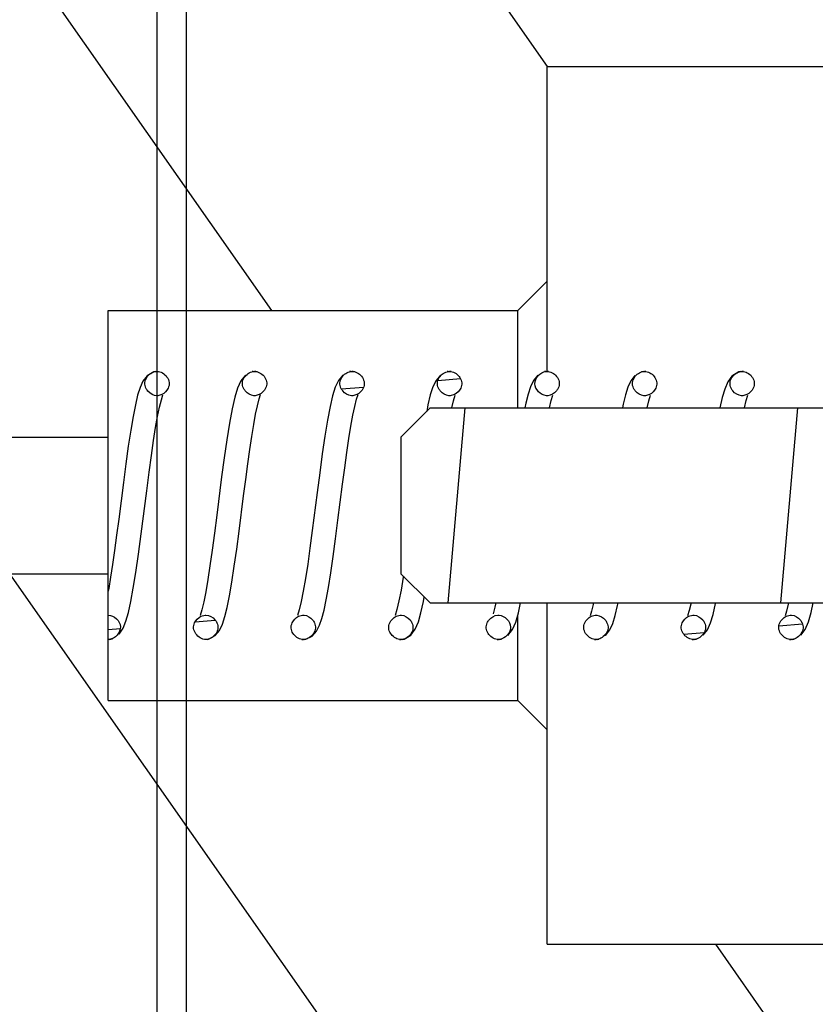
# Model space of a CAD drawing. Header units: inches. Extents: x 0 to 23.4, y 0 to 16.5.
# Tile 6 of 38: x 5.603 to 5.924, y 5.986 to 6.384. Entities that reach past the tile are written whole.
import ezdxf

# ---------------------------------------------------------------- set-up
doc = ezdxf.new("R2010")
doc.units = ezdxf.units.IN
doc.header["$LTSCALE"] = 1.28622
doc.header["$MEASUREMENT"] = 0
doc.layers.get('0').update_dxf_attribs({"linetype": 'CONTINUOUS'})

msp = doc.modelspace()

# ---------------------------------------------------------------- hatches: boundary and pattern name
at = {"linetype": 'CONTINUOUS'}
h = msp.add_hatch(dxfattribs=at)
h.set_pattern_fill('default__3', scale=0.413772, angle=5, style=0, pattern_type=0)
h.set_pattern_definition([(5, (0, 0), (-0.036063, 0.412197), [])])
edge = h.paths.add_edge_path()
edge.add_line((6.08345, 6.12841), (6.23306, 6.12841))
edge.add_line((6.23306, 6.12841), (6.23306, 6.0103))
edge.add_line((6.14251, 6.0103), (6.23306, 6.0103))
edge.add_line((6.14251, 6.0103), (6.14251, 5.72487))
edge.add_line((6.14251, 5.72487), (6.18188, 5.6855))
edge.add_line((6.18188, 5.6855), (6.48503, 5.6855))
edge.add_line((6.48503, 5.6855), (6.49684, 5.67368))
edge.add_line((6.49684, 5.67368), (6.49684, 5.59298))
edge.add_line((6.49684, 5.59298), (7.12676, 5.59298))
edge.add_line((7.12676, 5.59298), (7.14645, 5.57329))
edge.add_line((7.14645, 5.57329), (7.14645, 5.47487))
edge.add_line((7.14645, 5.47487), (7.12676, 5.45518))
edge.add_line((6.06377, 5.45518), (7.12676, 5.45518))
edge.add_line((6.04408, 5.47487), (6.06377, 5.45518))
edge.add_line((6.04408, 5.66581), (6.04408, 5.47487))
edge.add_line((6.01259, 5.66581), (6.04408, 5.66581))
edge.add_line((6.01259, 5.66581), (6.01259, 5.71502))
edge.add_line((6.01259, 5.71502), (5.65826, 5.71502))
edge.add_line((5.65826, 5.80361), (5.65826, 5.71502))
edge.add_line((5.67794, 5.82329), (5.65826, 5.80361))
edge.add_line((5.67794, 5.82329), (6.04408, 5.82329))
edge.add_line((6.04408, 6.04573), (6.04408, 5.82329))
edge.add_line((6.04408, 6.04573), (6.08345, 6.04573))
edge.add_line((6.08345, 6.12841), (6.08345, 6.04573))
edge = h.paths.add_edge_path()
edge.add_line((6.08345, 6.24652), (6.23306, 6.24652))
edge.add_line((6.08345, 6.3292), (6.08345, 6.24652))
edge.add_line((6.04408, 6.3292), (6.08345, 6.3292))
edge.add_line((6.04408, 6.55164), (6.04408, 6.3292))
edge.add_line((5.67794, 6.55164), (6.04408, 6.55164))
edge.add_line((5.67794, 6.55164), (5.65826, 6.57132))
edge.add_line((5.65826, 6.6599), (5.65826, 6.57132))
edge.add_line((6.01259, 6.6599), (5.65826, 6.6599))
edge.add_line((6.01259, 6.6599), (6.01259, 6.70912))
edge.add_line((6.01259, 6.70912), (6.04408, 6.70912))
edge.add_line((6.04408, 6.90006), (6.04408, 6.70912))
edge.add_line((6.04408, 6.90006), (6.06377, 6.91975))
edge.add_line((6.06377, 6.91975), (6.06377, 7.2689))
edge.add_line((6.06377, 7.2689), (6.12676, 7.33189))
edge.add_line((6.12676, 7.33189), (6.12676, 7.52874))
edge.add_line((6.12676, 7.52874), (6.14841, 7.61929))
edge.add_line((6.14841, 7.61929), (6.12676, 7.62717))
edge.add_line((6.12676, 7.62717), (6.14841, 7.71772))
edge.add_line((6.14841, 7.71772), (6.12676, 7.7229))
edge.add_line((6.12676, 7.7229), (6.14841, 7.81345))
edge.add_line((6.14841, 7.81345), (6.12676, 7.82132))
edge.add_line((6.12676, 7.82132), (6.14841, 7.91187))
edge.add_line((6.14841, 7.91187), (6.12676, 7.91975))
edge.add_line((6.12676, 7.91975), (6.14841, 8.0103))
edge.add_line((6.14841, 8.0103), (6.19172, 8.0103))
edge.add_line((6.19172, 6.68943), (6.19172, 8.0103))
edge.add_line((6.19172, 6.68943), (6.18188, 6.68943))
edge.add_line((6.14251, 6.65006), (6.18188, 6.68943))
edge.add_line((6.14251, 6.65006), (6.14251, 6.36463))
edge.add_line((6.14251, 6.36463), (6.23306, 6.36463))
edge.add_line((6.23306, 6.36463), (6.23306, 6.24652))
edge = h.paths.add_edge_path()
edge.add_line((6.45747, 6.91975), (7.12676, 6.91975))
edge.add_line((7.14645, 6.90006), (7.12676, 6.91975))
edge.add_line((7.14645, 6.90006), (7.14645, 6.80164))
edge.add_line((7.12676, 6.78195), (7.14645, 6.80164))
edge.add_line((6.49684, 6.78195), (7.12676, 6.78195))
edge.add_line((6.49684, 6.78195), (6.49684, 6.70124))
edge.add_line((6.48503, 6.68943), (6.49684, 6.70124))
edge.add_line((6.48503, 6.68943), (6.32952, 6.68943))
edge.add_line((6.32952, 6.68943), (6.32952, 8.0103))
edge.add_line((6.32952, 8.0103), (6.37282, 8.0103))
edge.add_line((6.39448, 7.91975), (6.37282, 8.0103))
edge.add_line((6.37282, 7.91187), (6.39448, 7.91975))
edge.add_line((6.39448, 7.82132), (6.37282, 7.91187))
edge.add_line((6.37282, 7.81345), (6.39448, 7.82132))
edge.add_line((6.39448, 7.7229), (6.37282, 7.81345))
edge.add_line((6.37282, 7.71772), (6.39448, 7.7229))
edge.add_line((6.39448, 7.62717), (6.37282, 7.71772))
edge.add_line((6.37282, 7.61929), (6.39448, 7.62717))
edge.add_line((6.39448, 7.52874), (6.37282, 7.61929))
edge.add_line((6.39448, 7.33189), (6.39448, 7.52874))
edge.add_line((6.45747, 7.2689), (6.39448, 7.33189))
edge.add_line((6.45747, 6.91975), (6.45747, 7.2689))
h = msp.add_hatch(dxfattribs=at)
h.set_pattern_fill('A', scale=0.147624, angle=125, style=0, pattern_type=0)
h.set_pattern_definition([(125, (0, 0), (-0.1209266, -0.0846737), [])])
edge = h.paths.add_edge_path()
edge.add_line((5.65038, 5.77487), (5.94566, 5.77487))
edge.add_line((5.65038, 5.77487), (5.65038, 5.71502))
edge.add_line((5.65038, 5.71502), (5.12676, 5.71502))
edge.add_line((5.12676, 5.82329), (5.12676, 5.71502))
edge.add_line((5.12676, 5.82329), (5.55983, 5.82329))
edge.add_line((5.55983, 6.03589), (5.55983, 5.82329))
edge.add_line((5.55983, 6.03589), (5.58739, 6.03589))
edge.add_line((5.58739, 6.1599), (5.58739, 6.03589))
edge.add_line((5.58739, 6.1599), (5.63857, 6.1599))
edge.add_line((5.63857, 6.1599), (5.63857, 6.10872))
edge.add_line((5.63857, 6.10872), (5.80393, 6.10872))
edge.add_line((5.80393, 6.10872), (5.81574, 6.09691))
edge.add_line((5.81574, 6.09691), (5.81574, 6.0103))
edge.add_line((5.81574, 6.0103), (6.03227, 6.0103))
edge.add_line((6.03227, 6.0103), (6.04408, 5.99849))
edge.add_line((6.04408, 5.99849), (6.04408, 5.95124))
edge.add_line((5.96534, 5.95124), (6.04408, 5.95124))
edge.add_line((5.96534, 5.95124), (5.96534, 5.79455))
edge.add_line((5.96534, 5.79455), (5.94566, 5.77487))
edge = h.paths.add_edge_path()
edge.add_line((5.65038, 6.60006), (5.94566, 6.60006))
edge.add_line((5.96534, 6.58038), (5.94566, 6.60006))
edge.add_line((5.96534, 6.58038), (5.96534, 6.42368))
edge.add_line((5.96534, 6.42368), (6.04408, 6.42368))
edge.add_line((6.04408, 6.42368), (6.04408, 6.37644))
edge.add_line((6.03227, 6.36463), (6.04408, 6.37644))
edge.add_line((5.81574, 6.36463), (6.03227, 6.36463))
edge.add_line((5.81574, 6.36463), (5.81574, 6.27802))
edge.add_line((5.80393, 6.2662), (5.81574, 6.27802))
edge.add_line((5.63857, 6.2662), (5.80393, 6.2662))
edge.add_line((5.63857, 6.2662), (5.63857, 6.21502))
edge.add_line((5.58739, 6.21502), (5.63857, 6.21502))
edge.add_line((5.58739, 6.33904), (5.58739, 6.21502))
edge.add_line((5.55983, 6.33904), (5.58739, 6.33904))
edge.add_line((5.55983, 6.55164), (5.55983, 6.33904))
edge.add_line((5.12676, 6.55164), (5.55983, 6.55164))
edge.add_line((5.12676, 6.6599), (5.12676, 6.55164))
edge.add_line((5.65038, 6.6599), (5.12676, 6.6599))
edge.add_line((5.65038, 6.6599), (5.65038, 6.60006))
h = msp.add_hatch(dxfattribs=at)
h.set_pattern_fill('default__1', scale=0.133792, angle=85, style=0, pattern_type=0)
h.set_pattern_definition([(85, (0, 0), (-0.1332827, 0.0116607), [])])
edge = h.paths.add_edge_path()
edge.add_line((6.42597, 6.22487), (6.42597, 6.15006))
edge.add_line((6.42597, 6.15006), (6.41416, 6.13825))
edge.add_line((6.05589, 6.13825), (6.41416, 6.13825))
edge.add_line((6.05589, 6.13825), (6.04408, 6.12644))
edge.add_line((6.04408, 6.12644), (6.04408, 6.0851))
edge.add_line((6.04408, 6.0851), (5.94566, 6.0851))
edge.add_line((5.94566, 6.14809), (5.94566, 6.0851))
edge.add_line((5.76849, 6.14809), (5.94566, 6.14809))
edge.add_line((5.75668, 6.1599), (5.76849, 6.14809))
edge.add_line((5.75668, 6.21502), (5.75668, 6.1599))
edge.add_line((5.75668, 6.21502), (5.76849, 6.22683))
edge.add_line((5.76849, 6.22683), (5.94566, 6.22683))
edge.add_line((5.94566, 6.28983), (5.94566, 6.22683))
edge.add_line((5.94566, 6.28983), (5.95747, 6.30164))
edge.add_line((5.95747, 6.30164), (6.03227, 6.30164))
edge.add_line((6.04408, 6.28983), (6.03227, 6.30164))
edge.add_line((6.04408, 6.28983), (6.04408, 6.24849))
edge.add_line((6.05589, 6.23668), (6.04408, 6.24849))
edge.add_line((6.05589, 6.23668), (6.41416, 6.23668))
edge.add_line((6.42597, 6.22487), (6.41416, 6.23668))
h = msp.add_hatch(dxfattribs=at)
h.set_pattern_fill('default__2', scale=0.022136, angle=5, style=0, pattern_type=0)
h.set_pattern_definition([(5, (0, 0), (-0.00192929, 0.02205187), [])])
edge = h.paths.add_edge_path()
edge.add_spline(control_points=[(5.63857, 6.14317), (5.64001, 6.14317), (5.64212, 6.14197), (5.64417, 6.13826), (5.64214, 6.13454), (5.64001, 6.13333), (5.63857, 6.13333)], knot_values=[0, 0, 0, 0, 0.25, 0.5, 0.75, 1, 1, 1, 1], degree=3, periodic=0)
edge.add_line((5.63857, 6.13333), (5.63857, 6.14317))
edge = h.paths.add_edge_path()
edge.add_spline(control_points=[(5.65826, 6.2416), (5.65971, 6.2416), (5.66183, 6.24038), (5.66386, 6.23664), (5.6618, 6.23295), (5.65969, 6.23176), (5.65826, 6.23176)], knot_values=[0, 0, 0, 0, 0.25, 0.5, 0.75, 1, 1, 1, 1], degree=3, periodic=0)
edge.add_spline(control_points=[(5.65826, 6.23176), (5.65681, 6.23176), (5.65468, 6.23297), (5.65265, 6.23672), (5.65472, 6.2404), (5.65683, 6.2416), (5.65826, 6.2416)], knot_values=[0, 0, 0, 0, 0.25, 0.5, 0.75, 1, 1, 1, 1], degree=3, periodic=0)
edge = h.paths.add_edge_path()
edge.add_spline(control_points=[(5.67794, 6.14317), (5.67938, 6.14317), (5.68149, 6.14197), (5.68354, 6.13826), (5.68151, 6.13454), (5.67938, 6.13333), (5.67794, 6.13333)], knot_values=[0, 0, 0, 0, 0.25, 0.5, 0.75, 1, 1, 1, 1], degree=3, periodic=0)
edge.add_spline(control_points=[(5.67794, 6.13333), (5.67651, 6.13333), (5.67439, 6.13453), (5.67234, 6.13824), (5.67438, 6.14196), (5.6765, 6.14317), (5.67794, 6.14317)], knot_values=[0, 0, 0, 0, 0.25, 0.5, 0.75, 1, 1, 1, 1], degree=3, periodic=0)
edge = h.paths.add_edge_path()
edge.add_spline(control_points=[(5.71731, 6.14317), (5.71875, 6.14317), (5.72086, 6.14197), (5.72291, 6.13826), (5.72088, 6.13454), (5.71875, 6.13333), (5.71731, 6.13333)], knot_values=[0, 0, 0, 0, 0.25, 0.5, 0.75, 1, 1, 1, 1], degree=3, periodic=0)
edge.add_spline(control_points=[(5.71731, 6.13333), (5.71588, 6.13333), (5.71376, 6.13453), (5.71171, 6.13824), (5.71375, 6.14196), (5.71587, 6.14317), (5.71731, 6.14317)], knot_values=[0, 0, 0, 0, 0.25, 0.5, 0.75, 1, 1, 1, 1], degree=3, periodic=0)
edge = h.paths.add_edge_path()
edge.add_spline(control_points=[(5.75668, 6.14317), (5.75812, 6.14317), (5.76023, 6.14197), (5.76228, 6.13826), (5.76025, 6.13454), (5.75812, 6.13333), (5.75668, 6.13333)], knot_values=[0, 0, 0, 0, 0.25, 0.5, 0.75, 1, 1, 1, 1], degree=3, periodic=0)
edge.add_spline(control_points=[(5.75668, 6.13333), (5.75525, 6.13333), (5.75313, 6.13453), (5.75108, 6.13824), (5.75312, 6.14196), (5.75524, 6.14317), (5.75668, 6.14317)], knot_values=[0, 0, 0, 0, 0.25, 0.5, 0.75, 1, 1, 1, 1], degree=3, periodic=0)
edge = h.paths.add_edge_path()
edge.add_spline(control_points=[(5.79605, 6.14317), (5.79749, 6.14317), (5.7996, 6.14197), (5.80165, 6.13826), (5.79962, 6.13454), (5.79749, 6.13333), (5.79605, 6.13333)], knot_values=[0, 0, 0, 0, 0.25, 0.5, 0.75, 1, 1, 1, 1], degree=3, periodic=0)
edge.add_spline(control_points=[(5.79605, 6.13333), (5.79462, 6.13333), (5.7925, 6.13453), (5.79045, 6.13824), (5.79249, 6.14196), (5.79461, 6.14317), (5.79605, 6.14317)], knot_values=[0, 0, 0, 0, 0.25, 0.5, 0.75, 1, 1, 1, 1], degree=3, periodic=0)
edge = h.paths.add_edge_path()
edge.add_spline(control_points=[(5.69763, 6.2416), (5.69908, 6.2416), (5.7012, 6.24038), (5.70323, 6.23664), (5.70117, 6.23295), (5.69906, 6.23176), (5.69763, 6.23176)], knot_values=[0, 0, 0, 0, 0.25, 0.5, 0.75, 1, 1, 1, 1], degree=3, periodic=0)
edge.add_spline(control_points=[(5.69763, 6.23176), (5.69618, 6.23176), (5.69405, 6.23297), (5.69202, 6.23672), (5.69409, 6.2404), (5.6962, 6.2416), (5.69763, 6.2416)], knot_values=[0, 0, 0, 0, 0.25, 0.5, 0.75, 1, 1, 1, 1], degree=3, periodic=0)
edge = h.paths.add_edge_path()
edge.add_spline(control_points=[(5.737, 6.2416), (5.73845, 6.2416), (5.74057, 6.24038), (5.7426, 6.23664), (5.74054, 6.23295), (5.73843, 6.23176), (5.737, 6.23176)], knot_values=[0, 0, 0, 0, 0.25, 0.5, 0.75, 1, 1, 1, 1], degree=3, periodic=0)
edge.add_spline(control_points=[(5.737, 6.23176), (5.73555, 6.23176), (5.73342, 6.23297), (5.73139, 6.23672), (5.73346, 6.2404), (5.73557, 6.2416), (5.737, 6.2416)], knot_values=[0, 0, 0, 0, 0.25, 0.5, 0.75, 1, 1, 1, 1], degree=3, periodic=0)
edge = h.paths.add_edge_path()
edge.add_spline(control_points=[(5.77637, 6.2416), (5.77782, 6.2416), (5.77994, 6.24038), (5.78197, 6.23664), (5.77991, 6.23295), (5.7778, 6.23176), (5.77637, 6.23176)], knot_values=[0, 0, 0, 0, 0.25, 0.5, 0.75, 1, 1, 1, 1], degree=3, periodic=0)
edge.add_spline(control_points=[(5.77637, 6.23176), (5.77492, 6.23176), (5.77279, 6.23297), (5.77076, 6.23672), (5.77283, 6.2404), (5.77494, 6.2416), (5.77637, 6.2416)], knot_values=[0, 0, 0, 0, 0.25, 0.5, 0.75, 1, 1, 1, 1], degree=3, periodic=0)
edge = h.paths.add_edge_path()
edge.add_spline(control_points=[(5.83542, 6.14317), (5.83686, 6.14317), (5.83897, 6.14197), (5.84102, 6.13826), (5.83899, 6.13454), (5.83686, 6.13333), (5.83542, 6.13333)], knot_values=[0, 0, 0, 0, 0.25, 0.5, 0.75, 1, 1, 1, 1], degree=3, periodic=0)
edge.add_spline(control_points=[(5.83542, 6.13333), (5.83399, 6.13333), (5.83187, 6.13453), (5.82982, 6.13824), (5.83186, 6.14196), (5.83398, 6.14317), (5.83542, 6.14317)], knot_values=[0, 0, 0, 0, 0.25, 0.5, 0.75, 1, 1, 1, 1], degree=3, periodic=0)
edge = h.paths.add_edge_path()
edge.add_spline(control_points=[(5.87479, 6.14317), (5.87623, 6.14317), (5.87834, 6.14197), (5.88039, 6.13826), (5.87836, 6.13454), (5.87623, 6.13333), (5.87479, 6.13333)], knot_values=[0, 0, 0, 0, 0.25, 0.5, 0.75, 1, 1, 1, 1], degree=3, periodic=0)
edge.add_spline(control_points=[(5.87479, 6.13333), (5.87336, 6.13333), (5.87124, 6.13453), (5.86919, 6.13824), (5.87123, 6.14196), (5.87335, 6.14317), (5.87479, 6.14317)], knot_values=[0, 0, 0, 0, 0.25, 0.5, 0.75, 1, 1, 1, 1], degree=3, periodic=0)
edge = h.paths.add_edge_path()
edge.add_spline(control_points=[(5.91416, 6.14317), (5.9156, 6.14317), (5.91771, 6.14197), (5.91976, 6.13826), (5.91773, 6.13454), (5.9156, 6.13333), (5.91416, 6.13333)], knot_values=[0, 0, 0, 0, 0.25, 0.5, 0.75, 1, 1, 1, 1], degree=3, periodic=0)
edge.add_spline(control_points=[(5.91416, 6.13333), (5.91273, 6.13333), (5.91061, 6.13453), (5.90856, 6.13824), (5.9106, 6.14196), (5.91272, 6.14317), (5.91416, 6.14317)], knot_values=[0, 0, 0, 0, 0.25, 0.5, 0.75, 1, 1, 1, 1], degree=3, periodic=0)
edge = h.paths.add_edge_path()
edge.add_spline(control_points=[(5.81574, 6.2416), (5.81719, 6.2416), (5.81931, 6.24038), (5.82134, 6.23664), (5.81928, 6.23295), (5.81717, 6.23176), (5.81574, 6.23176)], knot_values=[0, 0, 0, 0, 0.25, 0.5, 0.75, 1, 1, 1, 1], degree=3, periodic=0)
edge.add_spline(control_points=[(5.81574, 6.23176), (5.81429, 6.23176), (5.81216, 6.23297), (5.81013, 6.23672), (5.8122, 6.2404), (5.81431, 6.2416), (5.81574, 6.2416)], knot_values=[0, 0, 0, 0, 0.25, 0.5, 0.75, 1, 1, 1, 1], degree=3, periodic=0)
edge = h.paths.add_edge_path()
edge.add_spline(control_points=[(5.85511, 6.2416), (5.85656, 6.2416), (5.85868, 6.24038), (5.86071, 6.23664), (5.85865, 6.23295), (5.85654, 6.23176), (5.85511, 6.23176)], knot_values=[0, 0, 0, 0, 0.25, 0.5, 0.75, 1, 1, 1, 1], degree=3, periodic=0)
edge.add_spline(control_points=[(5.85511, 6.23176), (5.85366, 6.23176), (5.85153, 6.23297), (5.8495, 6.23672), (5.85157, 6.2404), (5.85368, 6.2416), (5.85511, 6.2416)], knot_values=[0, 0, 0, 0, 0.25, 0.5, 0.75, 1, 1, 1, 1], degree=3, periodic=0)
edge = h.paths.add_edge_path()
edge.add_spline(control_points=[(5.89448, 6.2416), (5.89593, 6.2416), (5.89805, 6.24038), (5.90008, 6.23664), (5.89802, 6.23295), (5.89591, 6.23176), (5.89448, 6.23176)], knot_values=[0, 0, 0, 0, 0.25, 0.5, 0.75, 1, 1, 1, 1], degree=3, periodic=0)
edge.add_spline(control_points=[(5.89448, 6.23176), (5.89303, 6.23176), (5.8909, 6.23297), (5.88887, 6.23672), (5.89094, 6.2404), (5.89305, 6.2416), (5.89448, 6.2416)], knot_values=[0, 0, 0, 0, 0.25, 0.5, 0.75, 1, 1, 1, 1], degree=3, periodic=0)
edge = h.paths.add_edge_path()
edge.add_spline(control_points=[(5.93385, 6.2416), (5.9353, 6.2416), (5.93742, 6.24038), (5.93945, 6.23664), (5.93739, 6.23295), (5.93528, 6.23176), (5.93385, 6.23176)], knot_values=[0, 0, 0, 0, 0.25, 0.5, 0.75, 1, 1, 1, 1], degree=3, periodic=0)
edge.add_spline(control_points=[(5.93385, 6.23176), (5.9324, 6.23176), (5.93027, 6.23297), (5.92824, 6.23672), (5.93031, 6.2404), (5.93242, 6.2416), (5.93385, 6.2416)], knot_values=[0, 0, 0, 0, 0.25, 0.5, 0.75, 1, 1, 1, 1], degree=3, periodic=0)
edge = h.paths.add_edge_path()
edge.add_spline(control_points=[(5.95353, 6.14317), (5.95497, 6.14317), (5.95708, 6.14197), (5.95913, 6.13826), (5.9571, 6.13454), (5.95497, 6.13333), (5.95353, 6.13333)], knot_values=[0, 0, 0, 0, 0.25, 0.5, 0.75, 1, 1, 1, 1], degree=3, periodic=0)
edge.add_spline(control_points=[(5.95353, 6.13333), (5.9521, 6.13333), (5.94998, 6.13453), (5.94793, 6.13824), (5.94997, 6.14196), (5.95209, 6.14317), (5.95353, 6.14317)], knot_values=[0, 0, 0, 0, 0.25, 0.5, 0.75, 1, 1, 1, 1], degree=3, periodic=0)
edge = h.paths.add_edge_path()
edge.add_spline(control_points=[(5.9929, 6.14317), (5.99434, 6.14317), (5.99645, 6.14197), (5.9985, 6.13826), (5.99647, 6.13454), (5.99434, 6.13333), (5.9929, 6.13333)], knot_values=[0, 0, 0, 0, 0.25, 0.5, 0.75, 1, 1, 1, 1], degree=3, periodic=0)
edge.add_spline(control_points=[(5.9929, 6.13333), (5.99147, 6.13333), (5.98935, 6.13453), (5.9873, 6.13824), (5.98934, 6.14196), (5.99146, 6.14317), (5.9929, 6.14317)], knot_values=[0, 0, 0, 0, 0.25, 0.5, 0.75, 1, 1, 1, 1], degree=3, periodic=0)
edge = h.paths.add_edge_path()
edge.add_spline(control_points=[(6.03227, 6.14317), (6.03371, 6.14317), (6.03582, 6.14197), (6.03787, 6.13826), (6.03584, 6.13454), (6.03372, 6.13333), (6.03227, 6.13333)], knot_values=[0, 0, 0, 0, 0.25, 0.5, 0.75, 1, 1, 1, 1], degree=3, periodic=0)
edge.add_spline(control_points=[(6.03227, 6.13333), (6.03084, 6.13333), (6.02872, 6.13453), (6.02667, 6.13824), (6.02871, 6.14196), (6.03083, 6.14317), (6.03227, 6.14317)], knot_values=[0, 0, 0, 0, 0.25, 0.5, 0.75, 1, 1, 1, 1], degree=3, periodic=0)
edge = h.paths.add_edge_path()
edge.add_spline(control_points=[(5.97322, 6.2416), (5.97467, 6.2416), (5.97679, 6.24038), (5.97882, 6.23664), (5.97676, 6.23295), (5.97465, 6.23176), (5.97322, 6.23176)], knot_values=[0, 0, 0, 0, 0.25, 0.5, 0.75, 1, 1, 1, 1], degree=3, periodic=0)
edge.add_spline(control_points=[(5.97322, 6.23176), (5.97177, 6.23176), (5.96964, 6.23297), (5.96761, 6.23672), (5.96968, 6.2404), (5.97179, 6.2416), (5.97322, 6.2416)], knot_values=[0, 0, 0, 0, 0.25, 0.5, 0.75, 1, 1, 1, 1], degree=3, periodic=0)
edge = h.paths.add_edge_path()
edge.add_spline(control_points=[(6.01259, 6.2416), (6.01404, 6.2416), (6.01616, 6.24038), (6.01819, 6.23664), (6.01613, 6.23295), (6.01402, 6.23176), (6.01259, 6.23176)], knot_values=[0, 0, 0, 0, 0.25, 0.5, 0.75, 1, 1, 1, 1], degree=3, periodic=0)
edge.add_spline(control_points=[(6.01259, 6.23176), (6.01114, 6.23176), (6.00901, 6.23297), (6.00698, 6.23672), (6.00905, 6.2404), (6.01116, 6.2416), (6.01259, 6.2416)], knot_values=[0, 0, 0, 0, 0.25, 0.5, 0.75, 1, 1, 1, 1], degree=3, periodic=0)
edge = h.paths.add_edge_path()
edge.add_spline(control_points=[(6.05196, 6.2416), (6.05341, 6.2416), (6.05553, 6.24038), (6.05756, 6.23664), (6.0555, 6.23295), (6.05339, 6.23176), (6.05196, 6.23176)], knot_values=[0, 0, 0, 0, 0.25, 0.5, 0.75, 1, 1, 1, 1], degree=3, periodic=0)
edge.add_spline(control_points=[(6.05196, 6.23176), (6.05051, 6.23176), (6.04838, 6.23297), (6.04635, 6.23672), (6.04842, 6.2404), (6.05053, 6.2416), (6.05196, 6.2416)], knot_values=[0, 0, 0, 0, 0.25, 0.5, 0.75, 1, 1, 1, 1], degree=3, periodic=0)
edge = h.paths.add_edge_path()
edge.add_spline(control_points=[(6.07164, 6.13333), (6.07021, 6.13333), (6.06809, 6.13453), (6.06604, 6.13824), (6.06808, 6.14196), (6.0702, 6.14317), (6.07164, 6.14317)], knot_values=[0, 0, 0, 0, 0.25, 0.5, 0.75, 1, 1, 1, 1], degree=3, periodic=0)
edge.add_line((6.07164, 6.14317), (6.07164, 6.13333))

# ---------------------------------------------------------------- linework, layer by layer
at = {"color": 7, "linetype": 'CONTINUOUS'}
for p, q in [((5.65826, 5.71502), (5.65826, 6.6599)), ((5.67007, 6.60006), (5.67007, 5.77487)), ((5.81574, 6.36463), (6.03227, 6.36463)), ((5.81574, 6.2416), (5.81574, 6.36463)), ((5.80393, 6.2662), (5.81574, 6.27802)), ((5.63857, 6.2662), (5.80393, 6.2662)), ((5.63857, 6.10872), (5.63857, 6.2662)), ((5.80393, 6.22683), (5.80393, 6.2662)), ((5.65775, 6.24156), (5.657, 6.24142)), ((5.65782, 6.24157), (5.65826, 6.2416)), ((5.69701, 6.24155), (5.69663, 6.24148)), ((5.69709, 6.24156), (5.69763, 6.2416)), ((5.69813, 6.24156), (5.69754, 6.24159)), ((5.69763, 6.2416), (5.69806, 6.24157)), ((5.73643, 6.24156), (5.73601, 6.24148)), ((5.73651, 6.24157), (5.737, 6.2416)), ((5.7375, 6.24156), (5.73691, 6.24159)), ((5.737, 6.2416), (5.73743, 6.24157)), ((5.77582, 6.24156), (5.77538, 6.24148)), ((5.7759, 6.24157), (5.77637, 6.2416)), ((5.77698, 6.24155), (5.77627, 6.24159)), ((5.77637, 6.2416), (5.7769, 6.24156)), ((5.81522, 6.24156), (5.81468, 6.24147)), ((5.81529, 6.24157), (5.81574, 6.2416)), ((5.81627, 6.24156), (5.81565, 6.24159)), ((5.81574, 6.2416), (5.8162, 6.24157)), ((5.8546, 6.24156), (5.8539, 6.24143)), ((5.85468, 6.24157), (5.85511, 6.2416)), ((5.85564, 6.24156), (5.85502, 6.24159)), ((5.85511, 6.2416), (5.85556, 6.24157)), ((5.89391, 6.24156), (5.89313, 6.24139)), ((5.89399, 6.24157), (5.89448, 6.2416)), ((5.89504, 6.24156), (5.89438, 6.24159)), ((5.89448, 6.2416), (5.89496, 6.24157)), ((5.65855, 6.23177), (5.65826, 6.23176)), ((5.66018, 6.23223), (5.65855, 6.23177)), ((5.69763, 6.23176), (5.69736, 6.23176)), ((5.69787, 6.23176), (5.69763, 6.23176)), ((5.69955, 6.23223), (5.69787, 6.23176)), ((5.737, 6.23176), (5.73672, 6.23177)), ((5.73729, 6.23177), (5.737, 6.23176)), ((5.73892, 6.23223), (5.73729, 6.23177)), ((5.77637, 6.23176), (5.77607, 6.23177)), ((5.77665, 6.23177), (5.77637, 6.23176)), ((5.77829, 6.23223), (5.77665, 6.23177)), ((5.81574, 6.23176), (5.81548, 6.23176)), ((5.81598, 6.23176), (5.81574, 6.23176)), ((5.85511, 6.23176), (5.8548, 6.23177)), ((5.85544, 6.23177), (5.85511, 6.23176)), ((5.85703, 6.23223), (5.85544, 6.23177)), ((5.89448, 6.23176), (5.8942, 6.23177)), ((5.89478, 6.23177), (5.89448, 6.23176)), ((5.8964, 6.23223), (5.89478, 6.23177)), ((5.75668, 6.21502), (5.76849, 6.22683)), ((5.76849, 6.22683), (5.94566, 6.22683)), ((5.58739, 6.21502), (5.63857, 6.21502)), ((5.75668, 6.21502), (5.75668, 6.1599)), ((5.58739, 6.1599), (5.63857, 6.1599)), ((5.75668, 6.1599), (5.76849, 6.14809)), ((5.7577, 6.15888), (5.75764, 6.15849)), ((5.7658, 6.14866), (5.76613, 6.15046)), ((5.76849, 6.14809), (5.94566, 6.14809)), ((5.81574, 6.0103), (5.81574, 6.14809)), ((5.676, 6.14269), (5.67768, 6.14316)), ((5.67768, 6.14316), (5.67794, 6.14317)), ((5.71537, 6.14269), (5.71704, 6.14316)), ((5.71704, 6.14316), (5.71731, 6.14317)), ((5.71731, 6.14317), (5.71759, 6.14316)), ((5.75474, 6.14269), (5.75639, 6.14316)), ((5.75639, 6.14316), (5.75668, 6.14317)), ((5.75668, 6.14317), (5.75696, 6.14316)), ((5.79579, 6.14316), (5.79605, 6.14317)), ((5.79605, 6.14317), (5.79634, 6.14316)), ((5.80393, 6.10872), (5.80393, 6.14331)), ((5.83348, 6.14269), (5.83519, 6.14317)), ((5.83519, 6.14317), (5.83542, 6.14317)), ((5.83542, 6.14317), (5.83578, 6.14316)), ((5.87285, 6.14269), (5.87455, 6.14317)), ((5.87455, 6.14317), (5.87479, 6.14317)), ((5.87479, 6.14317), (5.87511, 6.14316)), ((5.91222, 6.14269), (5.91392, 6.14317)), ((5.91392, 6.14317), (5.91416, 6.14317)), ((5.91416, 6.14317), (5.91445, 6.14316)), ((5.68171, 6.1349), (5.68346, 6.13703)), ((5.72085, 6.13471), (5.72264, 6.13674)), ((5.639, 6.13335), (5.63857, 6.13333)), ((5.63907, 6.13336), (5.64022, 6.13363)), ((5.67838, 6.13336), (5.67794, 6.13333)), ((5.71673, 6.13337), (5.71741, 6.13334)), ((5.71731, 6.13333), (5.71681, 6.13336)), ((5.71772, 6.13335), (5.71731, 6.13333)), ((5.75613, 6.13337), (5.75678, 6.13334)), ((5.75668, 6.13333), (5.7562, 6.13336)), ((5.7572, 6.13337), (5.75668, 6.13333)), ((5.75728, 6.13338), (5.758, 6.13353)), ((5.79552, 6.13337), (5.79614, 6.13334)), ((5.79605, 6.13333), (5.79559, 6.13336)), ((5.79657, 6.13337), (5.79605, 6.13333)), ((5.79665, 6.13338), (5.79726, 6.1335)), ((5.8349, 6.13337), (5.83551, 6.13334)), ((5.83542, 6.13333), (5.83498, 6.13336)), ((5.83587, 6.13336), (5.83542, 6.13333)), ((5.83594, 6.13337), (5.83665, 6.1335)), ((5.87435, 6.13336), (5.87487, 6.13333)), ((5.87479, 6.13333), (5.87441, 6.13335)), ((5.87526, 6.13336), (5.87479, 6.13333)), ((5.87534, 6.13337), (5.87604, 6.13351)), ((5.91362, 6.13337), (5.91425, 6.13334)), ((5.91416, 6.13333), (5.91369, 6.13336)), ((5.91469, 6.13337), (5.91416, 6.13333)), ((5.91477, 6.13338), (5.91543, 6.13351)), ((5.63857, 6.10872), (5.80393, 6.10872)), ((5.80393, 6.10872), (5.81574, 6.09691)), ((5.81574, 6.0103), (6.03227, 6.0103))]:
    msp.add_line(p, q, dxfattribs=at)
for points in [[(5.657, 6.24142), (5.65427, 6.23983), (5.65257, 6.23762), (5.6514, 6.23502), (5.65044, 6.23192), (5.64952, 6.22809), (5.64859, 6.22342), (5.64765, 6.2179), (5.64667, 6.21145), (5.64568, 6.20432), (5.64467, 6.19667), (5.64279, 6.18198)], [(5.89313, 6.24139), (5.89035, 6.23969), (5.88863, 6.23732), (5.88742, 6.23444), (5.88641, 6.23098), (5.88548, 6.22683)], [(5.69392, 6.24008), (5.69204, 6.23777), (5.6907, 6.23482), (5.68961, 6.23116), (5.68855, 6.22647), (5.68748, 6.22067), (5.68641, 6.21395), (5.68537, 6.20667), (5.68434, 6.19901), (5.68236, 6.18356)], [(5.73332, 6.24011), (5.73149, 6.23791), (5.73019, 6.23516), (5.72913, 6.23177), (5.72811, 6.22741), (5.72706, 6.22192), (5.72601, 6.21545), (5.72496, 6.20826), (5.72392, 6.20059), (5.7229, 6.19273)], [(5.7727, 6.24012), (5.77088, 6.23795), (5.76961, 6.23529), (5.76859, 6.2321), (5.76761, 6.22804), (5.76711, 6.22545)], [(5.81199, 6.24005), (5.81022, 6.2379), (5.809, 6.23534), (5.80804, 6.23237), (5.80713, 6.2287), (5.80675, 6.22683)], [(5.85118, 6.23988), (5.84948, 6.23771), (5.8483, 6.23516), (5.84734, 6.23213), (5.84643, 6.22838), (5.84612, 6.22683)], [(5.65408, 6.1933), (5.65507, 6.20086), (5.65599, 6.20763), (5.65686, 6.21364), (5.65769, 6.21887), (5.6585, 6.22338), (5.65926, 6.22711), (5.66001, 6.23012), (5.66065, 6.23216)], [(5.6932, 6.19132), (5.69406, 6.19798), (5.69489, 6.20422), (5.69569, 6.21), (5.69649, 6.21531), (5.69727, 6.22007), (5.69804, 6.22425), (5.69877, 6.22772), (5.69947, 6.23044), (5.70006, 6.23226)], [(5.73131, 6.18149), (5.73317, 6.196), (5.73405, 6.20268), (5.7349, 6.20886), (5.73573, 6.21448), (5.73654, 6.21948), (5.73733, 6.22385), (5.73809, 6.22747), (5.73881, 6.23034), (5.73942, 6.23226)], [(5.77732, 6.22683), (5.77799, 6.22966), (5.77867, 6.23192)], [(5.81668, 6.22683), (5.81669, 6.22685), (5.81743, 6.22989), (5.81806, 6.23198)], [(5.85607, 6.22683), (5.85674, 6.22967), (5.85744, 6.23199)], [(5.89543, 6.22683), (5.89614, 6.22979), (5.89682, 6.23202)], [(5.64297, 6.13552), (5.64458, 6.13792), (5.64573, 6.14077), (5.64673, 6.1443), (5.6477, 6.14869), (5.64868, 6.15404), (5.6497, 6.16037), (5.65077, 6.1678), (5.65186, 6.176), (5.65408, 6.1933)], [(5.68346, 6.13703), (5.68468, 6.13959), (5.68564, 6.14257), (5.68656, 6.14627), (5.6875, 6.15095), (5.68846, 6.15652), (5.68944, 6.1629), (5.69042, 6.16985), (5.69137, 6.17707), (5.6932, 6.19132)], [(5.7229, 6.19273), (5.72093, 6.17734), (5.71999, 6.17023), (5.71907, 6.16372), (5.71818, 6.15792), (5.71732, 6.15289), (5.7165, 6.14871), (5.7157, 6.14534), (5.71502, 6.14304)], [(5.64279, 6.18198), (5.64194, 6.1754), (5.64111, 6.16926), (5.64031, 6.16361), (5.63953, 6.15845)], [(5.68236, 6.18356), (5.68142, 6.17622), (5.6805, 6.16936), (5.67961, 6.16309), (5.67874, 6.1575), (5.6779, 6.15262), (5.67709, 6.14855), (5.67632, 6.14528), (5.67564, 6.14303)], [(5.72264, 6.13674), (5.72388, 6.13917), (5.72481, 6.14187), (5.72567, 6.14515), (5.72656, 6.14929), (5.72746, 6.15429), (5.72841, 6.1602), (5.72937, 6.16685), (5.73035, 6.17404), (5.73131, 6.18149)], [(5.63953, 6.15845), (5.63876, 6.15388), (5.63857, 6.15284)], [(5.75764, 6.15849), (5.75676, 6.15325), (5.75591, 6.1489), (5.7551, 6.14543), (5.75439, 6.14306)], [(5.758, 6.13353), (5.7607, 6.13513), (5.76248, 6.13751), (5.76375, 6.1405), (5.76479, 6.14412), (5.7658, 6.14866)], [(5.79509, 6.14809), (5.79469, 6.14633), (5.79397, 6.1437)], [(5.79993, 6.135), (5.80174, 6.13732), (5.80304, 6.14028), (5.80416, 6.14412), (5.80504, 6.14809)], [(5.83447, 6.14809), (5.83433, 6.14745), (5.83365, 6.14474), (5.83306, 6.14286)], [(5.83929, 6.135), (5.84103, 6.13719), (5.84225, 6.13984), (5.84324, 6.14301), (5.8442, 6.14703), (5.84441, 6.14809)], [(5.87384, 6.14809), (5.87311, 6.14507), (5.87246, 6.14295)], [(5.87869, 6.13502), (5.88044, 6.13725), (5.88168, 6.14001), (5.88273, 6.14346), (5.88376, 6.14789), (5.88379, 6.14809)], [(5.91321, 6.14809), (5.91309, 6.14754), (5.9124, 6.14477), (5.9118, 6.14285)], [(5.91812, 6.13507), (5.91991, 6.13743), (5.92121, 6.14045), (5.92232, 6.1443), (5.92315, 6.14809)], [(5.67845, 6.13336), (5.67909, 6.13348), (5.68171, 6.1349)], [(5.71779, 6.13336), (5.71829, 6.13344), (5.72085, 6.13471)]]:
    msp.add_lwpolyline(points, dxfattribs=at)
for points, knots in [([(5.65376, 6.23487), (5.65345, 6.23553), (5.65313, 6.23707), (5.65401, 6.23924), (5.65562, 6.24088), (5.65708, 6.24149), (5.65782, 6.24157)], [0, 0, 0, 0, 0.245135, 0.493765, 0.750786, 1, 1, 1, 1]), ([(5.65826, 6.2416), (5.6598, 6.2416), (5.66213, 6.24009), (5.66339, 6.23715), (5.66307, 6.23552), (5.66273, 6.23482)], [0, 0, 0, 0, 0.498028, 0.751522, 1, 1, 1, 1]), ([(5.69313, 6.23487), (5.69282, 6.23553), (5.6925, 6.23704), (5.69335, 6.23919), (5.69493, 6.24083), (5.69636, 6.24146), (5.69709, 6.24156)], [0, 0, 0, 0, 0.245117, 0.493461, 0.750406, 1, 1, 1, 1]), ([(5.69806, 6.24157), (5.6988, 6.24149), (5.70028, 6.24088), (5.70189, 6.23922), (5.70276, 6.23703), (5.70242, 6.23549), (5.7021, 6.23482)], [0, 0, 0, 0, 0.249202, 0.506268, 0.755018, 1, 1, 1, 1]), ([(5.7325, 6.23487), (5.73219, 6.23553), (5.73187, 6.23705), (5.73273, 6.23921), (5.73433, 6.24086), (5.73577, 6.24147), (5.73651, 6.24157)], [0, 0, 0, 0, 0.245125, 0.493604, 0.750587, 1, 1, 1, 1]), ([(5.73743, 6.24157), (5.73818, 6.24149), (5.73965, 6.24088), (5.74126, 6.23922), (5.74213, 6.23703), (5.74179, 6.23549), (5.74147, 6.23482)], [0, 0, 0, 0, 0.249211, 0.506275, 0.755019, 1, 1, 1, 1]), ([(5.77187, 6.23487), (5.77156, 6.23553), (5.77124, 6.23706), (5.77211, 6.23922), (5.77371, 6.24086), (5.77516, 6.24148), (5.7759, 6.24157)], [0, 0, 0, 0, 0.245129, 0.493667, 0.750665, 1, 1, 1, 1]), ([(5.7769, 6.24156), (5.77763, 6.24146), (5.77908, 6.24083), (5.78066, 6.23917), (5.7815, 6.237), (5.78116, 6.23548), (5.78084, 6.23482)], [0, 0, 0, 0, 0.24958, 0.506574, 0.755038, 1, 1, 1, 1]), ([(5.81548, 6.23176), (5.81429, 6.23184), (5.81202, 6.23308), (5.81025, 6.23657), (5.81188, 6.24014), (5.81411, 6.24143), (5.81529, 6.24157)], [0, 0, 0, 0, 0.250432, 0.500251, 0.748703, 1, 1, 1, 1]), ([(5.8162, 6.24157), (5.81694, 6.24148), (5.8184, 6.24086), (5.82001, 6.2392), (5.82087, 6.23702), (5.82053, 6.23548), (5.82021, 6.23482)], [0, 0, 0, 0, 0.249306, 0.506353, 0.755024, 1, 1, 1, 1]), ([(5.85061, 6.23487), (5.8503, 6.23553), (5.84998, 6.23707), (5.85086, 6.23924), (5.85247, 6.24088), (5.85393, 6.24149), (5.85468, 6.24157)], [0, 0, 0, 0, 0.245136, 0.493785, 0.75081, 1, 1, 1, 1]), ([(5.85556, 6.24157), (5.85631, 6.24148), (5.85777, 6.24087), (5.85938, 6.23921), (5.86024, 6.23702), (5.8599, 6.23548), (5.85958, 6.23482)], [0, 0, 0, 0, 0.249296, 0.506345, 0.755023, 1, 1, 1, 1]), ([(5.88998, 6.23487), (5.88967, 6.23553), (5.88935, 6.23705), (5.89021, 6.23921), (5.89181, 6.24086), (5.89325, 6.24147), (5.89399, 6.24157)], [0, 0, 0, 0, 0.245125, 0.493605, 0.750588, 1, 1, 1, 1]), ([(5.89496, 6.24157), (5.8957, 6.24147), (5.89716, 6.24085), (5.89875, 6.23919), (5.89961, 6.23701), (5.89927, 6.23548), (5.89895, 6.23482)], [0, 0, 0, 0, 0.249412, 0.506439, 0.755029, 1, 1, 1, 1]), ([(5.65826, 6.23176), (5.65687, 6.23176), (5.65498, 6.23286), (5.65396, 6.23443), (5.65376, 6.23487)], [0, 0, 0, 0, 0.742274, 1, 1, 1, 1]), ([(5.69736, 6.23176), (5.69603, 6.23186), (5.69429, 6.23294), (5.69333, 6.23445), (5.69313, 6.23487)], [0, 0, 0, 0, 0.743506, 1, 1, 1, 1]), ([(5.73672, 6.23177), (5.73539, 6.23186), (5.73365, 6.23295), (5.73269, 6.23445), (5.7325, 6.23487)], [0, 0, 0, 0, 0.743569, 1, 1, 1, 1]), ([(5.77607, 6.23177), (5.77475, 6.23187), (5.77302, 6.23295), (5.77206, 6.23446), (5.77187, 6.23487)], [0, 0, 0, 0, 0.743665, 1, 1, 1, 1]), ([(5.82021, 6.23482), (5.82001, 6.23441), (5.81904, 6.23292), (5.8173, 6.23185), (5.81598, 6.23176)], [0, 0, 0, 0, 0.256529, 1, 1, 1, 1]), ([(5.8548, 6.23177), (5.85348, 6.23187), (5.85176, 6.23295), (5.8508, 6.23446), (5.85061, 6.23487)], [0, 0, 0, 0, 0.743686, 1, 1, 1, 1]), ([(5.8942, 6.23177), (5.89288, 6.23186), (5.89113, 6.23294), (5.89018, 6.23445), (5.88998, 6.23487)], [0, 0, 0, 0, 0.743547, 1, 1, 1, 1]), ([(5.63857, 6.14317), (5.63977, 6.14317), (5.64215, 6.142), (5.64407, 6.13851), (5.64248, 6.13482), (5.64021, 6.13349), (5.639, 6.13335)], [0, 0, 0, 0, 0.249458, 0.500077, 0.748413, 1, 1, 1, 1]), ([(5.67794, 6.14317), (5.67932, 6.14317), (5.6812, 6.14208), (5.68222, 6.14052), (5.68242, 6.14009)], [0, 0, 0, 0, 0.742331, 1, 1, 1, 1]), ([(5.71759, 6.14316), (5.71891, 6.14306), (5.72064, 6.14199), (5.7216, 6.1405), (5.72179, 6.14009)], [0, 0, 0, 0, 0.743638, 1, 1, 1, 1]), ([(5.75696, 6.14316), (5.75828, 6.14307), (5.76001, 6.14199), (5.76097, 6.1405), (5.76116, 6.14009)], [0, 0, 0, 0, 0.743617, 1, 1, 1, 1]), ([(5.79156, 6.14008), (5.79176, 6.14049), (5.79272, 6.14199), (5.79447, 6.14307), (5.79579, 6.14316)], [0, 0, 0, 0, 0.256491, 1, 1, 1, 1]), ([(5.79634, 6.14316), (5.79752, 6.14307), (5.79976, 6.14184), (5.80153, 6.13839), (5.79994, 6.13483), (5.79774, 6.13352), (5.79657, 6.13337)], [0, 0, 0, 0, 0.25044, 0.500037, 0.748452, 1, 1, 1, 1]), ([(5.83578, 6.14316), (5.83707, 6.14304), (5.83876, 6.14197), (5.83971, 6.1405), (5.8399, 6.14009)], [0, 0, 0, 0, 0.743957, 1, 1, 1, 1]), ([(5.87511, 6.14316), (5.87642, 6.14305), (5.87813, 6.14198), (5.87908, 6.1405), (5.87927, 6.14009)], [0, 0, 0, 0, 0.743784, 1, 1, 1, 1]), ([(5.91445, 6.14316), (5.91577, 6.14306), (5.91749, 6.14199), (5.91845, 6.1405), (5.91865, 6.14009)], [0, 0, 0, 0, 0.743681, 1, 1, 1, 1]), ([(5.67794, 6.13333), (5.6764, 6.13333), (5.67408, 6.13483), (5.67281, 6.13775), (5.67312, 6.13938), (5.67345, 6.14008)], [0, 0, 0, 0, 0.498064, 0.751459, 1, 1, 1, 1]), ([(5.68242, 6.14009), (5.68274, 6.13943), (5.68307, 6.13789), (5.6822, 6.1357), (5.68059, 6.13405), (5.67912, 6.13344), (5.67838, 6.13336)], [0, 0, 0, 0, 0.245035, 0.49374, 0.750791, 1, 1, 1, 1]), ([(5.71681, 6.13336), (5.71607, 6.13346), (5.71463, 6.13408), (5.71304, 6.13573), (5.71218, 6.13789), (5.71251, 6.13942), (5.71282, 6.14008)], [0, 0, 0, 0, 0.249465, 0.506455, 0.754936, 1, 1, 1, 1]), ([(5.72179, 6.14009), (5.72211, 6.13942), (5.72245, 6.13788), (5.72156, 6.13569), (5.71994, 6.13404), (5.71847, 6.13343), (5.71772, 6.13335)], [0, 0, 0, 0, 0.245039, 0.493809, 0.750875, 1, 1, 1, 1]), ([(5.7562, 6.13336), (5.75547, 6.13345), (5.75401, 6.13407), (5.75242, 6.13572), (5.75155, 6.13789), (5.75188, 6.13941), (5.75219, 6.14008)], [0, 0, 0, 0, 0.249369, 0.506378, 0.754931, 1, 1, 1, 1]), ([(5.76116, 6.14009), (5.76148, 6.13943), (5.76181, 6.13791), (5.76096, 6.13574), (5.75938, 6.13409), (5.75793, 6.13346), (5.7572, 6.13337)], [0, 0, 0, 0, 0.245018, 0.493481, 0.750471, 1, 1, 1, 1]), ([(5.79559, 6.13336), (5.79485, 6.13345), (5.79339, 6.13406), (5.79179, 6.13571), (5.79092, 6.13788), (5.79125, 6.13941), (5.79156, 6.14008)], [0, 0, 0, 0, 0.249309, 0.506329, 0.754928, 1, 1, 1, 1]), ([(5.83498, 6.13336), (5.83423, 6.13344), (5.83277, 6.13405), (5.83117, 6.1357), (5.83029, 6.13788), (5.83062, 6.13941), (5.83093, 6.14008)], [0, 0, 0, 0, 0.249249, 0.50628, 0.754925, 1, 1, 1, 1]), ([(5.8399, 6.14009), (5.84022, 6.13943), (5.84055, 6.13789), (5.83968, 6.13571), (5.83808, 6.13406), (5.83661, 6.13344), (5.83587, 6.13336)], [0, 0, 0, 0, 0.245031, 0.493694, 0.750734, 1, 1, 1, 1]), ([(5.87441, 6.13335), (5.87366, 6.13342), (5.87218, 6.13402), (5.87055, 6.13567), (5.86966, 6.13786), (5.86999, 6.13941), (5.8703, 6.14008)], [0, 0, 0, 0, 0.249, 0.506074, 0.754911, 1, 1, 1, 1]), ([(5.87927, 6.14009), (5.87959, 6.13943), (5.87992, 6.1379), (5.87906, 6.13572), (5.87746, 6.13407), (5.876, 6.13345), (5.87526, 6.13336)], [0, 0, 0, 0, 0.245027, 0.49363, 0.750656, 1, 1, 1, 1]), ([(5.91369, 6.13336), (5.91295, 6.13345), (5.9115, 6.13407), (5.9099, 6.13571), (5.90903, 6.13788), (5.90936, 6.13941), (5.90967, 6.14008)], [0, 0, 0, 0, 0.249344, 0.506358, 0.75493, 1, 1, 1, 1]), ([(5.91865, 6.14009), (5.91896, 6.13943), (5.91929, 6.13791), (5.91844, 6.13575), (5.91686, 6.13409), (5.91542, 6.13347), (5.91469, 6.13337)], [0, 0, 0, 0, 0.245017, 0.493451, 0.750433, 1, 1, 1, 1])]:
    msp.add_open_spline(points, degree=3, knots=knots, dxfattribs=at)
for points in [[(5.66273, 6.23482), (5.66221, 6.23373), (5.66126, 6.23277), (5.66018, 6.23223)], [(5.7021, 6.23482), (5.70158, 6.23373), (5.70063, 6.23277), (5.69955, 6.23223)], [(5.74147, 6.23482), (5.74095, 6.23373), (5.74, 6.23277), (5.73892, 6.23223)], [(5.78084, 6.23482), (5.78032, 6.23373), (5.77937, 6.23277), (5.77829, 6.23223)], [(5.85958, 6.23482), (5.85906, 6.23373), (5.85811, 6.23277), (5.85703, 6.23223)], [(5.89895, 6.23482), (5.89843, 6.23373), (5.89749, 6.23277), (5.8964, 6.23223)], [(5.67345, 6.14008), (5.67397, 6.14118), (5.67492, 6.14214), (5.676, 6.14269)], [(5.71282, 6.14008), (5.71334, 6.14118), (5.71429, 6.14214), (5.71537, 6.14269)], [(5.75219, 6.14008), (5.75271, 6.14118), (5.75366, 6.14214), (5.75474, 6.14269)], [(5.83093, 6.14008), (5.83145, 6.14118), (5.8324, 6.14214), (5.83348, 6.14269)], [(5.8703, 6.14008), (5.87082, 6.14118), (5.87177, 6.14214), (5.87285, 6.14269)], [(5.90967, 6.14008), (5.91019, 6.14118), (5.91114, 6.14214), (5.91222, 6.14269)]]:
    msp.add_open_spline(points, degree=3, dxfattribs=at)

doc.saveas('drawing.dxf')
